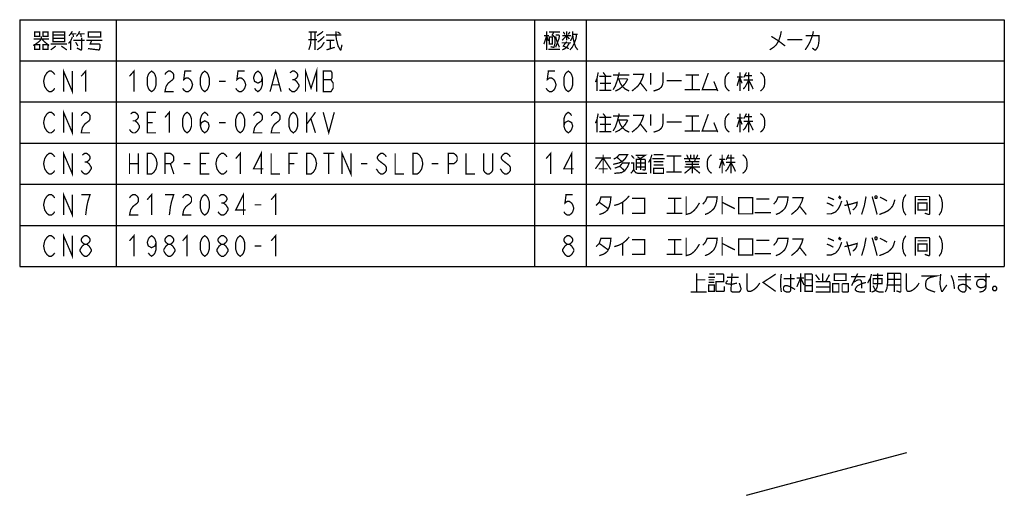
# Model space of a CAD drawing. Extents: x 0 to 816, y 0 to 569.
# Tile 2 of 22: x 224 to 530, y 33 to 181. Entities that reach past the tile are written whole.
import ezdxf

# ---------------------------------------------------------------- set-up
doc = ezdxf.new("R2010")
doc.units = 0
doc.header["$LTSCALE"] = 46.2
doc.layers.get('0').update_dxf_attribs({"linetype": 'CONTINUOUS'})
doc.layers.add('ALL_NOTE', color=7, linetype='CONTINUOUS')

msp = doc.modelspace()

# ---------------------------------------------------------------- linework, layer by layer
at = {"color": 2, "linetype": 'CONTINUOUS'}
for p, q in [((224.269, 181.283), (530.269, 181.283)), ((224.269, 181.283), (224.269, 104.483)), ((254.269, 181.283), (254.269, 104.483)), ((384.269, 181.283), (384.269, 104.483)), ((400.269, 181.283), (400.269, 104.483)), ((530.269, 181.283), (530.269, 104.483)), ((224.269, 168.483), (530.269, 168.483)), ((224.269, 155.683), (530.269, 155.683)), ((224.269, 142.883), (530.269, 142.883)), ((224.269, 130.083), (530.269, 130.083)), ((224.269, 117.283), (530.269, 117.283)), ((224.269, 104.483), (530.269, 104.483))]:
    msp.add_line(p, q, dxfattribs=at)
at = {"color": 7, "linetype": 'CONTINUOUS'}
msp.add_line((450.133, 33.32), (499.988, 46.631), dxfattribs=at)
at = {"layer": 'ALL_NOTE', "color": 2, "linetype": 'CONTINUOUS', "const_width": 0.4}
for points in [[(228.949, 177.483), (228.949, 176.083), (230.497, 176.083), (230.497, 177.483), (228.949, 177.483)], [(231.529, 177.483), (231.529, 176.083), (233.077, 176.083), (233.077, 177.483), (231.529, 177.483)], [(234.625, 177.483), (234.625, 174.683), (234.625, 174.483), (238.237, 174.483), (238.237, 177.483), (234.625, 177.483)], [(240.645, 177.683), (240.129, 176.883), (239.613, 176.283)], [(241.849, 176.083), (242.537, 176.883), (242.881, 177.683)], [(245.633, 177.283), (245.633, 175.883), (249.417, 175.883), (249.417, 177.483), (245.633, 177.483), (245.633, 177.283)], [(314.109, 177.483), (316.689, 177.483)], [(314.797, 177.483), (314.797, 175.083), (314.625, 173.483), (314.109, 171.883)], [(316.001, 177.483), (316.001, 171.883)], [(316.689, 176.283), (317.893, 177.083), (318.581, 177.683)], [(322.537, 177.683), (322.537, 176.483), (322.709, 175.083), (323.225, 173.083), (323.913, 171.883), (324.085, 171.883)], [(323.053, 177.483), (323.913, 176.883)], [(388.053, 177.683), (388.053, 171.883)], [(388.741, 177.483), (392.181, 177.483)], [(390.289, 177.483), (389.773, 176.483), (390.117, 176.283), (390.461, 175.883), (390.633, 175.283), (390.633, 173.883), (390.289, 172.683), (390.117, 172.683), (389.257, 172.883)], [(393.213, 177.483), (393.729, 176.683)], [(394.245, 177.683), (394.245, 174.883)], [(394.761, 176.683), (395.277, 177.483)], [(395.449, 174.683), (395.965, 175.683), (396.137, 176.683), (396.137, 177.683)], [(460.969, 177.683), (460.625, 176.083), (460.109, 174.683), (459.421, 173.483), (458.561, 172.683), (457.357, 171.883)], [(470.945, 177.683), (470.773, 176.883), (470.601, 176.283), (470.257, 175.283), (469.741, 174.083), (469.397, 173.483), (469.053, 172.883), (468.365, 171.883)], [(231.013, 176.083), (231.013, 175.283), (230.325, 174.483), (228.949, 173.483), (228.433, 173.283)], [(228.605, 175.283), (233.421, 175.283)], [(231.185, 175.283), (231.873, 174.483), (233.077, 173.483), (233.421, 173.283)], [(234.625, 176.483), (238.237, 176.483)], [(238.237, 175.483), (234.625, 175.483)], [(240.645, 175.883), (240.129, 174.683), (239.441, 173.883)], [(240.129, 176.883), (241.849, 176.883)], [(240.129, 174.683), (240.129, 171.883)], [(240.817, 176.883), (240.989, 175.883)], [(240.989, 174.883), (244.429, 174.883)], [(241.677, 174.283), (242.365, 173.083)], [(243.569, 175.683), (243.569, 172.083), (243.397, 171.883), (243.225, 171.883), (242.021, 172.483)], [(242.537, 176.883), (244.429, 176.883)], [(243.225, 176.883), (243.397, 175.883)], [(244.945, 174.883), (249.933, 174.883)], [(246.665, 174.883), (246.149, 173.683), (249.073, 173.683), (249.245, 173.483), (249.245, 172.683), (249.073, 172.083), (248.901, 171.883), (248.729, 171.883), (245.461, 172.283)], [(316.689, 175.083), (313.937, 175.083)], [(318.925, 174.283), (318.065, 172.883), (316.689, 171.883)], [(318.925, 176.083), (317.893, 175.083), (316.861, 174.283)], [(319.441, 176.483), (324.085, 176.483), (324.257, 176.483)], [(319.613, 174.883), (322.021, 174.883)], [(320.817, 174.883), (320.817, 172.283)], [(387.193, 173.683), (388.053, 176.283), (388.569, 174.683)], [(387.193, 176.283), (388.741, 176.283)], [(388.913, 175.883), (388.913, 173.683), (389.773, 173.683), (389.773, 175.883), (388.913, 175.883)], [(390.805, 176.483), (391.837, 176.483), (392.009, 176.283), (391.837, 175.283), (390.805, 172.683)], [(390.805, 176.083), (391.321, 174.283), (392.009, 172.683)], [(392.869, 174.883), (394.245, 176.283), (395.105, 175.283)], [(392.869, 176.283), (395.621, 176.283)], [(394.245, 174.483), (393.213, 173.083), (394.933, 172.283)], [(397.341, 176.683), (397.169, 175.483), (396.825, 174.483), (396.481, 173.683), (395.965, 172.683), (395.277, 171.883)], [(396.137, 176.683), (397.685, 176.683)], [(396.137, 176.483), (396.309, 175.283), (396.653, 173.883), (396.997, 172.883), (397.685, 171.883)], [(457.873, 176.083), (460.109, 174.683), (462.173, 173.083)], [(462.861, 175.083), (467.505, 175.083)], [(468.537, 176.283), (472.665, 176.283), (472.665, 174.683), (472.493, 173.483), (472.321, 172.883), (471.977, 172.283), (471.633, 171.883), (471.289, 171.883), (470.601, 172.483)], [(228.949, 173.483), (228.949, 172.083), (230.497, 172.083), (230.497, 173.483), (228.949, 173.483)], [(231.529, 173.483), (231.529, 172.083), (233.077, 172.083), (233.077, 173.483), (231.529, 173.483)], [(233.937, 173.683), (238.925, 173.683)], [(235.485, 173.083), (233.937, 171.883)], [(237.205, 173.083), (238.925, 171.883)], [(319.613, 171.883), (322.193, 172.683)], [(323.913, 171.883), (324.085, 171.883), (324.429, 173.483)], [(388.569, 172.083), (392.181, 172.083)], [(392.697, 174.083), (395.621, 174.083)], [(392.869, 171.883), (393.729, 172.283), (394.417, 172.883), (395.105, 174.083)], [(235.141, 159.95), (234.797, 159.416), (234.109, 158.883), (233.421, 158.883), (232.733, 159.416), (232.389, 159.95), (232.045, 160.483), (231.701, 162.083), (232.045, 163.683), (232.389, 164.216), (232.733, 164.75), (233.421, 165.283), (234.109, 165.283), (234.797, 164.75), (235.141, 164.216)], [(237.893, 158.883), (237.893, 165.283), (240.645, 158.883), (240.645, 165.283)], [(243.397, 163.683), (244.773, 165.283), (244.773, 158.883)], [(258.397, 163.683), (259.773, 165.283), (259.773, 158.883)], [(265.277, 158.883), (264.589, 159.416), (264.245, 159.95), (263.901, 161.016), (263.901, 163.15), (264.245, 164.216), (264.589, 164.75), (265.277, 165.283), (265.965, 164.75), (266.309, 164.216), (266.653, 163.15), (266.653, 161.016), (266.309, 159.95), (265.965, 159.416), (265.277, 158.883)], [(269.405, 164.216), (269.749, 164.75), (270.437, 165.283), (271.125, 165.283), (271.813, 164.75), (272.157, 164.216), (272.157, 163.15), (271.813, 162.616), (271.125, 162.083), (270.437, 161.55), (269.749, 160.483), (269.405, 158.883), (272.157, 158.883)], [(277.661, 165.283), (275.597, 165.283), (275.253, 162.616), (275.941, 163.15), (276.629, 163.15), (277.317, 162.616), (277.661, 162.083), (278.005, 161.016), (277.661, 159.95), (277.317, 159.416), (276.629, 158.883), (275.941, 158.883), (275.253, 159.416), (274.909, 159.95)], [(281.789, 158.883), (281.101, 159.416), (280.757, 159.95), (280.413, 161.016), (280.413, 163.15), (280.757, 164.216), (281.101, 164.75), (281.789, 165.283), (282.477, 164.75), (282.821, 164.216), (283.165, 163.15), (283.165, 161.016), (282.821, 159.95), (282.477, 159.416), (281.789, 158.883)], [(294.173, 165.283), (292.109, 165.283), (291.765, 162.616), (292.453, 163.15), (293.141, 163.15), (293.829, 162.616), (294.173, 162.083), (294.517, 161.016), (294.173, 159.95), (293.829, 159.416), (293.141, 158.883), (292.453, 158.883), (291.765, 159.416), (291.421, 159.95)], [(299.677, 163.15), (299.333, 162.083), (298.301, 161.55), (297.269, 162.083), (296.925, 163.15), (297.269, 164.216), (297.613, 164.75), (298.301, 165.283), (298.989, 164.75), (299.333, 164.216), (299.677, 163.15), (299.677, 161.016), (299.333, 159.95), (298.989, 159.416), (298.301, 158.883), (297.613, 159.416), (297.269, 159.95)], [(302.085, 158.883), (303.805, 165.283), (305.525, 158.883)], [(308.277, 164.75), (308.965, 165.283), (309.653, 165.283), (310.341, 164.75), (310.685, 164.216), (310.685, 163.683), (310.341, 163.15), (309.653, 162.616), (310.341, 162.083), (310.685, 161.55), (311.029, 161.016), (311.029, 160.483), (310.685, 159.95), (310.341, 159.416), (309.653, 158.883), (308.965, 158.883), (308.277, 159.416), (307.933, 159.95)], [(313.093, 158.883), (313.093, 165.283), (314.813, 159.95), (316.533, 165.283), (316.533, 158.883)], [(318.597, 165.283), (318.597, 158.883), (321.005, 158.883), (321.349, 159.416), (321.693, 159.95), (321.693, 161.55), (321.349, 162.083), (321.005, 162.616), (321.349, 163.15), (321.349, 164.75), (321.005, 165.283), (318.597, 165.283)], [(390.637, 165.283), (388.573, 165.283), (388.229, 162.616), (388.917, 163.15), (389.605, 163.15), (390.293, 162.616), (390.637, 162.083), (390.981, 161.016), (390.637, 159.95), (390.293, 159.416), (389.605, 158.883), (388.917, 158.883), (388.229, 159.416), (387.885, 159.95)], [(394.765, 158.883), (394.077, 159.416), (393.733, 159.95), (393.389, 161.016), (393.389, 163.15), (393.733, 164.216), (394.077, 164.75), (394.765, 165.283), (395.453, 164.75), (395.797, 164.216), (396.141, 163.15), (396.141, 161.016), (395.797, 159.95), (395.453, 159.416), (394.765, 158.883)], [(286.261, 162.083), (288.325, 162.083)], [(308.965, 162.616), (309.653, 162.616)], [(318.597, 162.616), (321.005, 162.616)], [(404.053, 164.883), (403.709, 163.083), (403.193, 161.883)], [(403.709, 163.083), (403.709, 159.083)], [(404.397, 163.683), (408.181, 163.683)], [(405.601, 164.883), (406.461, 163.683)], [(406.289, 163.683), (406.289, 159.283)], [(410.589, 164.883), (410.417, 164.083), (410.073, 162.683), (409.385, 160.683), (408.697, 159.483)], [(408.697, 164.083), (413.685, 164.083)], [(410.073, 162.883), (412.997, 162.883), (413.169, 162.683), (412.481, 161.483), (411.621, 160.483), (410.589, 159.683), (409.385, 159.083)], [(410.417, 162.883), (410.933, 161.483), (411.621, 160.483), (412.481, 159.683), (413.685, 159.083)], [(414.889, 164.283), (418.157, 164.283), (417.813, 163.083), (417.125, 161.683), (416.437, 160.683), (415.749, 160.083), (414.545, 159.083)], [(420.393, 164.683), (420.393, 161.083)], [(424.177, 164.883), (424.177, 161.683), (424.005, 160.883), (423.661, 160.283), (422.973, 159.683), (422.457, 159.483), (421.253, 159.083)], [(425.381, 162.283), (430.025, 162.283)], [(431.229, 164.083), (435.357, 164.083)], [(433.293, 164.083), (433.293, 159.483)], [(438.281, 164.683), (436.389, 159.483), (441.033, 159.483)], [(440.001, 162.083), (441.205, 159.083)], [(444.817, 164.883), (444.301, 164.483), (443.957, 164.083), (443.613, 163.483), (443.441, 162.483), (443.441, 161.483), (443.613, 160.483), (443.957, 159.883), (444.301, 159.483), (444.817, 159.083)], [(447.225, 163.483), (448.945, 163.483)], [(448.085, 163.483), (447.225, 160.683)], [(448.085, 164.883), (448.085, 159.083)], [(448.085, 163.283), (448.773, 161.483)], [(450.837, 162.483), (449.805, 160.483), (449.117, 159.683)], [(450.149, 164.883), (449.289, 163.283)], [(449.289, 162.483), (452.213, 162.483)], [(449.633, 163.883), (451.869, 163.883)], [(450.837, 164.883), (450.837, 159.083)], [(450.837, 162.483), (451.869, 160.483), (452.213, 159.683)], [(454.449, 164.883), (454.965, 164.483), (455.309, 164.083), (455.653, 163.483), (455.825, 162.483), (455.825, 161.483), (455.653, 160.483), (455.309, 159.883), (454.965, 159.483), (454.449, 159.083)], [(302.773, 161.016), (304.837, 161.016)], [(404.397, 159.283), (408.181, 159.283)], [(404.569, 161.483), (408.009, 161.483)], [(417.125, 161.683), (419.189, 159.083)], [(430.885, 159.483), (435.701, 159.483)], [(237.893, 146.083), (237.893, 152.483), (240.645, 146.083), (240.645, 152.483)], [(269.405, 150.883), (270.781, 152.483), (270.781, 146.083)], [(235.141, 147.15), (234.797, 146.616), (234.109, 146.083), (233.421, 146.083), (232.733, 146.616), (232.389, 147.15), (232.045, 147.683), (231.701, 149.283), (232.045, 150.883), (232.389, 151.416), (232.733, 151.95), (233.421, 152.483), (234.109, 152.483), (234.797, 151.95), (235.141, 151.416)], [(243.397, 151.416), (243.741, 151.95), (244.429, 152.483), (245.117, 152.483), (245.805, 151.95), (246.149, 151.416), (246.149, 150.35), (245.805, 149.816), (245.117, 149.283), (244.429, 148.75), (243.741, 147.683), (243.397, 146.083), (246.149, 146.083)], [(258.741, 151.95), (259.429, 152.483), (260.117, 152.483), (260.805, 151.95), (261.149, 151.416), (261.149, 150.883), (260.805, 150.35), (260.117, 149.816), (260.805, 149.283), (261.149, 148.75), (261.493, 148.216), (261.493, 147.683), (261.149, 147.15), (260.805, 146.616), (260.117, 146.083), (259.429, 146.083), (258.741, 146.616), (258.397, 147.15)], [(259.429, 149.816), (260.117, 149.816)], [(266.653, 146.083), (263.901, 146.083), (263.901, 152.483), (266.653, 152.483)], [(276.285, 146.083), (275.597, 146.616), (275.253, 147.15), (274.909, 148.216), (274.909, 150.35), (275.253, 151.416), (275.597, 151.95), (276.285, 152.483), (276.973, 151.95), (277.317, 151.416), (277.661, 150.35), (277.661, 148.216), (277.317, 147.15), (276.973, 146.616), (276.285, 146.083)], [(280.413, 148.216), (280.757, 149.283), (281.789, 149.816), (282.821, 149.283), (283.165, 148.216), (282.821, 147.15), (282.477, 146.616), (281.789, 146.083), (281.101, 146.616), (280.757, 147.15), (280.413, 148.216), (280.413, 150.35), (280.757, 151.416), (281.101, 151.95), (281.789, 152.483), (282.477, 151.95), (282.821, 151.416)], [(292.797, 146.083), (292.109, 146.616), (291.765, 147.15), (291.421, 148.216), (291.421, 150.35), (291.765, 151.416), (292.109, 151.95), (292.797, 152.483), (293.485, 151.95), (293.829, 151.416), (294.173, 150.35), (294.173, 148.216), (293.829, 147.15), (293.485, 146.616), (292.797, 146.083)], [(296.925, 151.416), (297.269, 151.95), (297.957, 152.483), (298.645, 152.483), (299.333, 151.95), (299.677, 151.416), (299.677, 150.35), (299.333, 149.816), (298.645, 149.283), (297.957, 148.75), (297.269, 147.683), (296.925, 146.083), (299.677, 146.083)], [(302.429, 151.416), (302.773, 151.95), (303.461, 152.483), (304.149, 152.483), (304.837, 151.95), (305.181, 151.416), (305.181, 150.35), (304.837, 149.816), (304.149, 149.283), (303.461, 148.75), (302.773, 147.683), (302.429, 146.083), (305.181, 146.083)], [(309.309, 146.083), (308.621, 146.616), (308.277, 147.15), (307.933, 148.216), (307.933, 150.35), (308.277, 151.416), (308.621, 151.95), (309.309, 152.483), (309.997, 151.95), (310.341, 151.416), (310.685, 150.35), (310.685, 148.216), (310.341, 147.15), (309.997, 146.616), (309.309, 146.083)], [(313.437, 152.483), (313.437, 146.083)], [(313.437, 148.75), (316.189, 152.483)], [(314.813, 150.35), (316.189, 146.083)], [(318.597, 152.483), (320.317, 146.083), (322.037, 152.483)], [(393.389, 148.216), (393.733, 149.283), (394.765, 149.816), (395.797, 149.283), (396.141, 148.216), (395.797, 147.15), (395.453, 146.616), (394.765, 146.083), (394.077, 146.616), (393.733, 147.15), (393.389, 148.216), (393.389, 150.35), (393.733, 151.416), (394.077, 151.95), (394.765, 152.483), (395.453, 151.95), (395.797, 151.416)], [(404.053, 152.083), (403.709, 150.283), (403.193, 149.083)], [(403.709, 150.283), (403.709, 146.283)], [(404.397, 150.883), (408.181, 150.883)], [(405.601, 152.083), (406.461, 150.883)], [(406.289, 150.883), (406.289, 146.483)], [(410.589, 152.083), (410.417, 151.283), (410.073, 149.883), (409.385, 147.883), (408.697, 146.683)], [(408.697, 151.283), (413.685, 151.283)], [(410.073, 150.083), (412.997, 150.083), (413.169, 149.883), (412.481, 148.683), (411.621, 147.683), (410.589, 146.883), (409.385, 146.283)], [(410.417, 150.083), (410.933, 148.683), (411.621, 147.683), (412.481, 146.883), (413.685, 146.283)], [(414.889, 151.483), (418.157, 151.483), (417.813, 150.283), (417.125, 148.883), (416.437, 147.883), (415.749, 147.283), (414.545, 146.283)], [(420.393, 151.883), (420.393, 148.283)], [(424.177, 152.083), (424.177, 148.883), (424.005, 148.083), (423.661, 147.483), (422.973, 146.883), (422.457, 146.683), (421.253, 146.283)], [(431.229, 151.283), (435.357, 151.283)], [(433.293, 151.283), (433.293, 146.683)], [(438.281, 151.883), (436.389, 146.683), (441.033, 146.683)], [(444.817, 152.083), (444.301, 151.683), (443.957, 151.283), (443.613, 150.683), (443.441, 149.683), (443.441, 148.683), (443.613, 147.683), (443.957, 147.083), (444.301, 146.683), (444.817, 146.283)], [(447.225, 150.683), (448.945, 150.683)], [(448.085, 150.683), (447.225, 147.883)], [(448.085, 152.083), (448.085, 146.283)], [(448.085, 150.483), (448.773, 148.683)], [(450.149, 152.083), (449.289, 150.483)], [(449.633, 151.083), (451.869, 151.083)], [(450.837, 152.083), (450.837, 146.283)], [(454.449, 152.083), (454.965, 151.683), (455.309, 151.283), (455.653, 150.683), (455.825, 149.683), (455.825, 148.683), (455.653, 147.683), (455.309, 147.083), (454.965, 146.683), (454.449, 146.283)], [(263.901, 149.283), (265.621, 149.283)], [(286.261, 149.283), (288.325, 149.283)], [(404.569, 148.683), (408.009, 148.683)], [(417.125, 148.883), (419.189, 146.283)], [(425.381, 149.483), (430.025, 149.483)], [(430.885, 146.683), (435.701, 146.683)], [(440.001, 149.283), (441.205, 146.283)], [(450.837, 149.683), (449.805, 147.683), (449.117, 146.883)], [(449.289, 149.683), (452.213, 149.683)], [(450.837, 149.683), (451.869, 147.683), (452.213, 146.883)], [(404.397, 146.483), (408.181, 146.483)], [(235.141, 134.35), (234.797, 133.816), (234.109, 133.283), (233.421, 133.283), (232.733, 133.816), (232.389, 134.35), (232.045, 134.883), (231.701, 136.483), (232.045, 138.083), (232.389, 138.616), (232.733, 139.15), (233.421, 139.683), (234.109, 139.683), (234.797, 139.15), (235.141, 138.616)], [(237.893, 133.283), (237.893, 139.683), (240.645, 133.283), (240.645, 139.683)], [(243.741, 139.15), (244.429, 139.683), (245.117, 139.683), (245.805, 139.15), (246.149, 138.616), (246.149, 138.083), (245.805, 137.55), (245.117, 137.016), (245.805, 136.483), (246.149, 135.95), (246.493, 135.416), (246.493, 134.883), (246.149, 134.35), (245.805, 133.816), (245.117, 133.283), (244.429, 133.283), (243.741, 133.816), (243.397, 134.35)], [(258.397, 139.683), (258.397, 133.283)], [(261.149, 139.683), (261.149, 133.283)], [(263.901, 139.683), (265.277, 139.683), (265.965, 139.15), (266.309, 138.616), (266.653, 138.083), (266.997, 136.483), (266.653, 134.883), (266.309, 134.35), (265.965, 133.816), (265.277, 133.283), (263.901, 133.283), (263.901, 139.683)], [(269.405, 133.283), (269.405, 139.683), (271.125, 139.683), (271.813, 139.15), (272.157, 138.616), (272.157, 137.55), (271.813, 137.016), (271.125, 136.483), (269.405, 136.483)], [(283.165, 133.283), (280.413, 133.283), (280.413, 139.683), (283.165, 139.683)], [(288.669, 134.35), (288.325, 133.816), (287.637, 133.283), (286.949, 133.283), (286.261, 133.816), (285.917, 134.35), (285.573, 134.883), (285.229, 136.483), (285.573, 138.083), (285.917, 138.616), (286.261, 139.15), (286.949, 139.683), (287.637, 139.683), (288.325, 139.15), (288.669, 138.616)], [(291.421, 138.083), (292.797, 139.683), (292.797, 133.283)], [(299.333, 133.283), (299.333, 139.683), (296.925, 134.883), (300.021, 134.883)], [(302.429, 139.683), (302.429, 133.283), (305.181, 133.283)], [(307.933, 133.283), (307.933, 139.683), (310.685, 139.683)], [(313.437, 139.683), (314.813, 139.683), (315.501, 139.15), (315.845, 138.616), (316.189, 138.083), (316.533, 136.483), (316.189, 134.883), (315.845, 134.35), (315.501, 133.816), (314.813, 133.283), (313.437, 133.283), (313.437, 139.683)], [(318.597, 139.683), (322.037, 139.683)], [(320.317, 139.683), (320.317, 133.283)], [(324.445, 133.283), (324.445, 139.683), (327.197, 133.283), (327.197, 139.683)], [(338.205, 138.616), (337.861, 139.15), (337.173, 139.683), (336.485, 139.683), (335.797, 139.15), (335.453, 138.616), (335.453, 138.083), (335.797, 137.55), (336.485, 137.016), (337.173, 136.483), (337.861, 135.95), (338.205, 135.416), (338.205, 134.35), (337.861, 133.816), (337.173, 133.283), (336.485, 133.283), (335.797, 133.816), (335.453, 134.35), (335.109, 134.883)], [(340.957, 139.683), (340.957, 133.283), (343.709, 133.283)], [(346.461, 139.683), (347.837, 139.683), (348.525, 139.15), (348.869, 138.616), (349.213, 138.083), (349.557, 136.483), (349.213, 134.883), (348.869, 134.35), (348.525, 133.816), (347.837, 133.283), (346.461, 133.283), (346.461, 139.683)], [(357.469, 133.283), (357.469, 139.683), (359.189, 139.683), (359.877, 139.15), (360.221, 138.616), (360.221, 137.55), (359.877, 137.016), (359.189, 136.483), (357.469, 136.483)], [(362.973, 139.683), (362.973, 133.283), (365.725, 133.283)], [(371.229, 139.683), (371.229, 134.35), (370.885, 133.816), (370.197, 133.283), (369.509, 133.283), (368.821, 133.816), (368.477, 134.35), (368.477, 139.683)], [(376.733, 138.616), (376.389, 139.15), (375.701, 139.683), (375.013, 139.683), (374.325, 139.15), (373.981, 138.616), (373.981, 138.083), (374.325, 137.55), (375.013, 137.016), (375.701, 136.483), (376.389, 135.95), (376.733, 135.416), (376.733, 134.35), (376.389, 133.816), (375.701, 133.283), (375.013, 133.283), (374.325, 133.816), (373.981, 134.35), (373.637, 134.883)], [(387.885, 138.083), (389.261, 139.683), (389.261, 133.283)], [(395.797, 133.283), (395.797, 139.683), (393.389, 134.883), (396.485, 134.883)], [(403.193, 134.883), (405.601, 138.283), (408.009, 134.683)], [(403.193, 138.283), (408.009, 138.283)], [(405.601, 139.283), (405.601, 133.483)], [(408.869, 137.883), (409.901, 138.483), (410.589, 139.283), (413.169, 139.283), (412.481, 138.083), (411.449, 137.083), (410.417, 136.683), (408.697, 136.283)], [(409.901, 138.483), (411.449, 137.083)], [(414.373, 139.083), (415.233, 138.083)], [(415.749, 139.083), (418.673, 139.083), (417.125, 138.083)], [(415.921, 134.483), (415.921, 137.883), (418.501, 137.883), (418.673, 137.683), (418.673, 134.683), (418.501, 134.483), (418.329, 134.483), (417.813, 134.683)], [(416.265, 138.683), (417.297, 137.883)], [(417.297, 137.883), (417.297, 134.483)], [(420.737, 139.283), (420.393, 138.083), (419.705, 136.883)], [(420.393, 138.083), (420.393, 133.483)], [(420.909, 138.083), (424.693, 138.083)], [(421.253, 139.283), (424.349, 139.283)], [(425.381, 138.883), (429.853, 138.883)], [(427.617, 138.883), (427.617, 133.883)], [(430.713, 138.083), (435.701, 138.083)], [(431.573, 139.283), (432.089, 138.083)], [(432.261, 138.083), (432.605, 137.083)], [(432.777, 139.283), (432.777, 138.083)], [(433.809, 139.283), (433.809, 138.083)], [(434.325, 138.083), (433.981, 137.083)], [(435.013, 139.283), (434.497, 138.083)], [(439.313, 139.283), (438.797, 138.883), (438.453, 138.483), (438.109, 137.883), (437.937, 136.883), (437.937, 135.883), (438.109, 134.883), (438.453, 134.283), (438.797, 133.883), (439.313, 133.483)], [(441.721, 137.883), (443.441, 137.883)], [(442.581, 137.883), (441.721, 135.083)], [(442.581, 139.283), (442.581, 133.483)], [(442.581, 137.683), (443.269, 135.883)], [(444.645, 139.283), (443.785, 137.683)], [(444.129, 138.283), (446.365, 138.283)], [(445.333, 139.283), (445.333, 133.483)], [(448.945, 139.283), (449.461, 138.883), (449.805, 138.483), (450.149, 137.883), (450.321, 136.883), (450.321, 135.883), (450.149, 134.883), (449.805, 134.283), (449.461, 133.883), (448.945, 133.483)], [(244.429, 137.016), (245.117, 137.016)], [(258.397, 136.483), (261.149, 136.483)], [(271.125, 136.483), (272.157, 133.283)], [(275.253, 136.483), (277.317, 136.483)], [(280.413, 136.483), (282.133, 136.483)], [(307.933, 136.483), (309.653, 136.483)], [(330.293, 136.483), (332.357, 136.483)], [(352.309, 136.483), (354.373, 136.483)], [(404.225, 134.883), (406.805, 134.883), (406.977, 134.883)], [(409.213, 135.083), (410.761, 135.683), (411.621, 136.683), (413.685, 136.683), (413.169, 135.483), (412.309, 134.283), (411.277, 133.683), (409.041, 133.483)], [(410.761, 135.683), (412.309, 134.283)], [(414.201, 136.683), (415.061, 136.683), (415.061, 134.683), (414.717, 134.083), (414.201, 133.483)], [(415.061, 134.683), (415.405, 134.083), (415.749, 133.683), (416.437, 133.483), (419.189, 133.483)], [(415.921, 136.683), (418.673, 136.683)], [(415.921, 135.483), (418.673, 135.483)], [(421.253, 137.083), (424.177, 137.083), (424.349, 137.083)], [(421.253, 136.083), (424.349, 136.083)], [(421.253, 135.083), (421.253, 133.483), (424.349, 133.483), (424.349, 135.083), (421.253, 135.083)], [(430.885, 133.483), (433.293, 135.483), (435.701, 133.483)], [(430.885, 135.483), (435.701, 135.483)], [(431.057, 137.083), (435.185, 137.083), (435.357, 137.083)], [(431.229, 136.283), (435.357, 136.283)], [(433.293, 137.083), (433.293, 133.483)], [(435.357, 137.083), (435.529, 137.083)], [(445.333, 136.883), (444.301, 134.883), (443.613, 134.083)], [(443.785, 136.883), (446.709, 136.883)], [(445.333, 136.883), (446.365, 134.883), (446.709, 134.083)], [(425.209, 133.883), (430.025, 133.883)], [(235.141, 121.55), (234.797, 121.016), (234.109, 120.483), (233.421, 120.483), (232.733, 121.016), (232.389, 121.55), (232.045, 122.083), (231.701, 123.683), (232.045, 125.283), (232.389, 125.816), (232.733, 126.35), (233.421, 126.883), (234.109, 126.883), (234.797, 126.35), (235.141, 125.816)], [(237.893, 120.483), (237.893, 126.883), (240.645, 120.483), (240.645, 126.883)], [(244.773, 120.483), (245.117, 123.15), (245.461, 124.75), (245.805, 125.816), (246.149, 126.883), (243.397, 126.883)], [(258.397, 125.816), (258.741, 126.35), (259.429, 126.883), (260.117, 126.883), (260.805, 126.35), (261.149, 125.816), (261.149, 124.75), (260.805, 124.216), (260.117, 123.683), (259.429, 123.15), (258.741, 122.083), (258.397, 120.483), (261.149, 120.483)], [(263.901, 125.283), (265.277, 126.883), (265.277, 120.483)], [(270.781, 120.483), (271.125, 123.15), (271.469, 124.75), (271.813, 125.816), (272.157, 126.883), (269.405, 126.883)], [(274.909, 125.816), (275.253, 126.35), (275.941, 126.883), (276.629, 126.883), (277.317, 126.35), (277.661, 125.816), (277.661, 124.75), (277.317, 124.216), (276.629, 123.683), (275.941, 123.15), (275.253, 122.083), (274.909, 120.483), (277.661, 120.483)], [(281.789, 120.483), (281.101, 121.016), (280.757, 121.55), (280.413, 122.616), (280.413, 124.75), (280.757, 125.816), (281.101, 126.35), (281.789, 126.883), (282.477, 126.35), (282.821, 125.816), (283.165, 124.75), (283.165, 122.616), (282.821, 121.55), (282.477, 121.016), (281.789, 120.483)], [(286.261, 126.35), (286.949, 126.883), (287.637, 126.883), (288.325, 126.35), (288.669, 125.816), (288.669, 125.283), (288.325, 124.75), (287.637, 124.216), (288.325, 123.683), (288.669, 123.15), (289.013, 122.616), (289.013, 122.083), (288.669, 121.55), (288.325, 121.016), (287.637, 120.483), (286.949, 120.483), (286.261, 121.016), (285.917, 121.55)], [(293.829, 120.483), (293.829, 126.883), (291.421, 122.083), (294.517, 122.083)], [(302.429, 125.283), (303.805, 126.883), (303.805, 120.483)], [(396.141, 126.883), (394.077, 126.883), (393.733, 124.216), (394.421, 124.75), (395.109, 124.75), (395.797, 124.216), (396.141, 123.683), (396.485, 122.616), (396.141, 121.55), (395.797, 121.016), (395.109, 120.483), (394.421, 120.483), (393.733, 121.016), (393.389, 121.55)], [(403.365, 123.483), (404.397, 124.483), (404.913, 126.083), (408.009, 126.083), (407.837, 124.483), (407.493, 123.083), (406.977, 122.083), (406.289, 121.483), (405.601, 121.083), (404.397, 120.683)], [(409.041, 123.483), (410.417, 123.883), (411.621, 124.483), (412.825, 125.483), (413.685, 126.483)], [(414.545, 125.683), (418.501, 125.683), (418.501, 121.083), (414.545, 121.083)], [(425.725, 125.683), (429.853, 125.683)], [(427.789, 125.683), (427.789, 121.083)], [(431.401, 126.283), (431.401, 120.683), (432.777, 121.083), (433.809, 121.883), (434.669, 122.883), (435.529, 124.283)], [(436.561, 123.883), (437.421, 124.883), (437.937, 126.083), (441.033, 126.083), (440.861, 124.683), (440.517, 123.483), (440.001, 122.483), (439.141, 121.683), (438.281, 121.083), (437.249, 120.683)], [(442.581, 126.483), (442.581, 120.683)], [(447.741, 125.883), (447.741, 120.883), (452.041, 120.883), (452.041, 125.883), (447.741, 125.883)], [(453.245, 125.483), (457.201, 125.483)], [(458.577, 123.883), (459.437, 124.883), (459.953, 126.083), (463.049, 126.083), (462.877, 124.683), (462.533, 123.483), (462.017, 122.483), (461.157, 121.683), (460.297, 121.083), (459.265, 120.683)], [(464.425, 125.883), (467.693, 125.883), (467.349, 124.683), (466.661, 123.283), (465.973, 122.283), (465.285, 121.683), (464.081, 120.683)], [(475.433, 126.083), (476.465, 125.683), (477.325, 125.283)], [(478.701, 126.083), (479.389, 125.483)], [(478.873, 126.483), (479.561, 125.883)], [(487.301, 126.283), (486.785, 123.483), (485.925, 120.683)], [(489.193, 126.283), (489.881, 123.883), (490.741, 120.683)], [(490.225, 126.483), (490.053, 126.283), (490.053, 125.883), (490.225, 125.683), (490.569, 125.683), (490.741, 125.883), (490.741, 126.283), (490.569, 126.483), (490.225, 126.483)], [(491.429, 120.683), (492.977, 121.283), (494.181, 121.883), (494.869, 122.483), (495.557, 123.283), (495.901, 124.083), (496.245, 125.283)], [(491.601, 126.083), (492.805, 125.483), (493.837, 124.883)], [(499.685, 126.883), (498.997, 125.816), (498.653, 124.216), (498.653, 123.15), (498.997, 121.55), (499.685, 120.483)], [(502.609, 120.683), (502.609, 126.283), (506.909, 126.283), (507.081, 126.083), (507.081, 120.883), (506.909, 120.683), (506.737, 120.683), (505.533, 121.083)], [(503.297, 125.283), (506.393, 125.283)], [(510.005, 126.883), (510.693, 125.816), (511.037, 124.216), (511.037, 123.15), (510.693, 121.55), (510.005, 120.483)], [(286.949, 124.216), (287.637, 124.216)], [(297.269, 123.683), (299.333, 123.683)], [(404.397, 124.483), (407.149, 122.483)], [(411.621, 124.483), (411.621, 120.683)], [(442.581, 124.483), (446.537, 122.483)], [(466.661, 123.283), (468.725, 120.683)], [(475.089, 120.883), (476.465, 120.883), (477.841, 121.483), (478.701, 122.483), (479.217, 123.483), (479.733, 124.883)], [(475.089, 124.283), (476.121, 123.883), (477.153, 123.283)], [(480.593, 123.483), (482.485, 123.883), (484.549, 124.483), (484.377, 123.483), (484.033, 122.883), (483.689, 122.483), (483.173, 122.083)], [(481.281, 125.083), (481.625, 123.883)], [(481.625, 123.883), (482.485, 120.683)], [(503.469, 124.283), (503.469, 122.083), (506.221, 122.083), (506.221, 124.283), (503.469, 124.283)], [(425.381, 121.083), (430.197, 121.083)], [(452.729, 121.283), (457.717, 121.283)], [(235.141, 108.75), (234.797, 108.216), (234.109, 107.683), (233.421, 107.683), (232.733, 108.216), (232.389, 108.75), (232.045, 109.283), (231.701, 110.883), (232.045, 112.483), (232.389, 113.016), (232.733, 113.55), (233.421, 114.083), (234.109, 114.083), (234.797, 113.55), (235.141, 113.016)], [(237.893, 107.683), (237.893, 114.083), (240.645, 107.683), (240.645, 114.083)], [(244.429, 111.416), (243.741, 111.95), (243.397, 112.483), (243.397, 113.016), (243.741, 113.55), (244.429, 114.083), (245.117, 114.083), (245.805, 113.55), (246.149, 113.016), (246.149, 112.483), (245.805, 111.95), (245.117, 111.416)], [(258.397, 112.483), (259.773, 114.083), (259.773, 107.683)], [(266.653, 111.95), (266.309, 110.883), (265.277, 110.35), (264.245, 110.883), (263.901, 111.95), (264.245, 113.016), (264.589, 113.55), (265.277, 114.083), (265.965, 113.55), (266.309, 113.016), (266.653, 111.95), (266.653, 109.816), (266.309, 108.75), (265.965, 108.216), (265.277, 107.683), (264.589, 108.216), (264.245, 108.75)], [(270.437, 111.416), (269.749, 111.95), (269.405, 112.483), (269.405, 113.016), (269.749, 113.55), (270.437, 114.083), (271.125, 114.083), (271.813, 113.55), (272.157, 113.016), (272.157, 112.483), (271.813, 111.95), (271.125, 111.416)], [(274.909, 112.483), (276.285, 114.083), (276.285, 107.683)], [(281.789, 107.683), (281.101, 108.216), (280.757, 108.75), (280.413, 109.816), (280.413, 111.95), (280.757, 113.016), (281.101, 113.55), (281.789, 114.083), (282.477, 113.55), (282.821, 113.016), (283.165, 111.95), (283.165, 109.816), (282.821, 108.75), (282.477, 108.216), (281.789, 107.683)], [(286.949, 111.416), (286.261, 111.95), (285.917, 112.483), (285.917, 113.016), (286.261, 113.55), (286.949, 114.083), (287.637, 114.083), (288.325, 113.55), (288.669, 113.016), (288.669, 112.483), (288.325, 111.95), (287.637, 111.416)], [(292.797, 107.683), (292.109, 108.216), (291.765, 108.75), (291.421, 109.816), (291.421, 111.95), (291.765, 113.016), (292.109, 113.55), (292.797, 114.083), (293.485, 113.55), (293.829, 113.016), (294.173, 111.95), (294.173, 109.816), (293.829, 108.75), (293.485, 108.216), (292.797, 107.683)], [(302.429, 112.483), (303.805, 114.083), (303.805, 107.683)], [(394.421, 111.416), (393.733, 111.95), (393.389, 112.483), (393.389, 113.016), (393.733, 113.55), (394.421, 114.083), (395.109, 114.083), (395.797, 113.55), (396.141, 113.016), (396.141, 112.483), (395.797, 111.95), (395.109, 111.416)], [(403.365, 110.683), (404.397, 111.683), (404.913, 113.283), (408.009, 113.283), (407.837, 111.683), (407.493, 110.283), (406.977, 109.283), (406.289, 108.683), (405.601, 108.283), (404.397, 107.883)], [(409.041, 110.683), (410.417, 111.083), (411.621, 111.683), (412.825, 112.683), (413.685, 113.683)], [(431.401, 113.483), (431.401, 107.883), (432.777, 108.283), (433.809, 109.083), (434.669, 110.083), (435.529, 111.483)], [(436.561, 111.083), (437.421, 112.083), (437.937, 113.283), (441.033, 113.283), (440.861, 111.883), (440.517, 110.683), (440.001, 109.683), (439.141, 108.883), (438.281, 108.283), (437.249, 107.883)], [(442.581, 113.683), (442.581, 107.883)], [(447.741, 113.083), (447.741, 108.083), (452.041, 108.083), (452.041, 113.083), (447.741, 113.083)], [(458.577, 111.083), (459.437, 112.083), (459.953, 113.283), (463.049, 113.283), (462.877, 111.883), (462.533, 110.683), (462.017, 109.683), (461.157, 108.883), (460.297, 108.283), (459.265, 107.883)], [(464.425, 113.083), (467.693, 113.083), (467.349, 111.883), (466.661, 110.483), (465.973, 109.483), (465.285, 108.883), (464.081, 107.883)], [(475.433, 113.283), (476.465, 112.883), (477.325, 112.483)], [(478.701, 113.283), (479.389, 112.683)], [(478.873, 113.683), (479.561, 113.083)], [(487.301, 113.483), (486.785, 110.683), (485.925, 107.883)], [(489.193, 113.483), (489.881, 111.083), (490.741, 107.883)], [(490.225, 113.683), (490.053, 113.483), (490.053, 113.083), (490.225, 112.883), (490.569, 112.883), (490.741, 113.083), (490.741, 113.483), (490.569, 113.683), (490.225, 113.683)], [(491.601, 113.283), (492.805, 112.683), (493.837, 112.083)], [(499.685, 114.083), (498.997, 113.016), (498.653, 111.416), (498.653, 110.35), (498.997, 108.75), (499.685, 107.683)], [(502.609, 107.883), (502.609, 113.483), (506.909, 113.483), (507.081, 113.283), (507.081, 108.083), (506.909, 107.883), (506.737, 107.883), (505.533, 108.283)], [(510.005, 114.083), (510.693, 113.016), (511.037, 111.416), (511.037, 110.35), (510.693, 108.75), (510.005, 107.683)], [(244.429, 107.683), (243.741, 108.216), (243.397, 108.75), (243.053, 109.283), (243.053, 109.816), (243.397, 110.35), (243.741, 110.883), (244.429, 111.416), (245.117, 111.416), (245.805, 110.883), (246.149, 110.35), (246.493, 109.816), (246.493, 109.283), (246.149, 108.75), (245.805, 108.216), (245.117, 107.683), (244.429, 107.683)], [(270.437, 107.683), (269.749, 108.216), (269.405, 108.75), (269.061, 109.283), (269.061, 109.816), (269.405, 110.35), (269.749, 110.883), (270.437, 111.416), (271.125, 111.416), (271.813, 110.883), (272.157, 110.35), (272.501, 109.816), (272.501, 109.283), (272.157, 108.75), (271.813, 108.216), (271.125, 107.683), (270.437, 107.683)], [(286.949, 107.683), (286.261, 108.216), (285.917, 108.75), (285.573, 109.283), (285.573, 109.816), (285.917, 110.35), (286.261, 110.883), (286.949, 111.416), (287.637, 111.416), (288.325, 110.883), (288.669, 110.35), (289.013, 109.816), (289.013, 109.283), (288.669, 108.75), (288.325, 108.216), (287.637, 107.683), (286.949, 107.683)], [(297.269, 110.883), (299.333, 110.883)], [(394.421, 107.683), (393.733, 108.216), (393.389, 108.75), (393.045, 109.283), (393.045, 109.816), (393.389, 110.35), (393.733, 110.883), (394.421, 111.416), (395.109, 111.416), (395.797, 110.883), (396.141, 110.35), (396.485, 109.816), (396.485, 109.283), (396.141, 108.75), (395.797, 108.216), (395.109, 107.683), (394.421, 107.683)], [(404.397, 111.683), (407.149, 109.683)], [(411.621, 111.683), (411.621, 107.883)], [(414.545, 112.883), (418.501, 112.883), (418.501, 108.283), (414.545, 108.283)], [(425.725, 112.883), (429.853, 112.883)], [(427.789, 112.883), (427.789, 108.283)], [(442.581, 111.683), (446.537, 109.683)], [(453.245, 112.683), (457.201, 112.683)], [(466.661, 110.483), (468.725, 107.883)], [(475.089, 108.083), (476.465, 108.083), (477.841, 108.683), (478.701, 109.683), (479.217, 110.683), (479.733, 112.083)], [(475.089, 111.483), (476.121, 111.083), (477.153, 110.483)], [(480.593, 110.683), (482.485, 111.083), (484.549, 111.683), (484.377, 110.683), (484.033, 110.083), (483.689, 109.683), (483.173, 109.283)], [(481.281, 112.283), (481.625, 111.083)], [(481.625, 111.083), (482.485, 107.883)], [(491.429, 107.883), (492.977, 108.483), (494.181, 109.083), (494.869, 109.683), (495.557, 110.483), (495.901, 111.283), (496.245, 112.483)], [(503.297, 112.483), (506.393, 112.483)], [(503.469, 111.483), (503.469, 109.283), (506.221, 109.283), (506.221, 111.483), (503.469, 111.483)], [(425.381, 108.283), (430.197, 108.283)], [(452.729, 108.483), (457.717, 108.483)], [(434.644, 96.548), (434.644, 102.348)], [(438.256, 101.148), (440.32, 101.148)], [(438.6, 102.148), (440.148, 102.148)], [(440.664, 102.148), (442.9, 102.148), (443.072, 101.948), (443.072, 99.748), (440.664, 99.748), (440.664, 96.948), (440.836, 96.748), (443.072, 96.748), (443.244, 96.948), (443.244, 98.348)], [(444.104, 101.148), (447.716, 101.148)], [(445.652, 102.348), (445.308, 97.148), (445.308, 96.948), (445.48, 96.748), (445.824, 96.548), (447.888, 96.548), (448.232, 96.948), (448.404, 97.348), (448.404, 97.748), (448.232, 98.348), (447.888, 99.348)], [(450.296, 102.348), (450.296, 97.548), (450.468, 96.948), (450.812, 96.748), (451.328, 96.748), (451.844, 96.948), (452.532, 97.348), (453.22, 97.948), (453.736, 98.548), (454.252, 99.348)], [(459.24, 102.148), (455.284, 99.548), (459.24, 96.748)], [(460.96, 102.148), (460.788, 100.548), (460.788, 98.148), (460.96, 96.548)], [(463.884, 102.148), (463.884, 97.148), (463.712, 96.748), (463.368, 96.548), (462.68, 96.548), (462.164, 96.748), (461.82, 96.948), (461.648, 97.348), (461.648, 97.948), (461.82, 98.348), (462.164, 98.548), (462.852, 98.548)], [(465.776, 98.148), (466.98, 100.948), (468.012, 98.748)], [(465.776, 100.948), (468.012, 100.948)], [(466.98, 102.348), (466.98, 96.548)], [(468.356, 102.148), (468.356, 96.748), (470.592, 96.748), (470.592, 101.948), (470.42, 102.148), (468.356, 102.148)], [(471.624, 101.948), (472.828, 100.348)], [(473.86, 99.748), (473.86, 102.348)], [(474.72, 99.748), (475.924, 101.948)], [(477.472, 102.148), (477.472, 100.148), (481.084, 100.148), (481.084, 102.148), (477.472, 102.148)], [(482.632, 101.348), (487.104, 101.348)], [(484.696, 102.348), (482.804, 98.548)], [(488.996, 102.148), (488.652, 100.948), (487.792, 99.348)], [(488.652, 100.948), (488.652, 96.548)], [(490.888, 102.348), (490.888, 98.948), (490.716, 97.948), (490.372, 97.348), (489.684, 96.748), (488.996, 96.548)], [(489.34, 101.748), (492.608, 101.748)], [(493.296, 96.548), (493.812, 97.748), (493.984, 99.348), (493.984, 102.348), (497.94, 102.348), (498.112, 102.148), (498.112, 96.748), (497.94, 96.548), (497.768, 96.548), (496.736, 96.948)], [(496.048, 102.348), (496.048, 96.548)], [(499.832, 102.348), (499.832, 97.548), (500.004, 96.948), (500.348, 96.748), (500.864, 96.748), (501.38, 96.948), (502.068, 97.348), (502.756, 97.948), (503.272, 98.548), (503.788, 99.348)], [(504.476, 101.548), (509.12, 101.548), (507.4, 101.148), (506.54, 100.748), (506.024, 100.148), (505.852, 99.348), (505.852, 98.348), (506.024, 97.748), (506.54, 97.348), (507.572, 96.948), (508.776, 96.548)], [(510.496, 102.148), (510.324, 99.948), (510.324, 98.748), (510.668, 97.148), (510.84, 96.748), (511.012, 96.748), (512.388, 98.748)], [(513.764, 101.748), (514.452, 99.948), (514.796, 97.548)], [(515.828, 101.348), (519.956, 101.348)], [(518.408, 102.348), (518.408, 97.348), (518.236, 96.948), (517.892, 96.548), (517.376, 96.548), (516.86, 96.748), (516.516, 96.948), (516.172, 97.348), (516, 97.748), (516, 98.148), (516.172, 98.548), (516.516, 98.748), (517.204, 98.948), (517.72, 98.948), (518.408, 98.748), (519.956, 97.348)], [(520.988, 101.348), (525.804, 101.348)], [(524.6, 102.348), (524.6, 98.148), (524.428, 97.548), (524.084, 97.148), (523.568, 96.748), (522.536, 96.548)], [(434.644, 100.348), (437.396, 100.348)], [(438.428, 100.348), (440.148, 100.348)], [(438.428, 99.548), (440.148, 99.548)], [(438.428, 96.748), (440.148, 96.748), (440.148, 98.748), (438.428, 98.748), (438.428, 96.748)], [(444.276, 100.148), (443.76, 99.548)], [(443.76, 99.548), (443.76, 99.348), (443.932, 99.148), (445.48, 98.948), (447.2, 99.348)], [(461.648, 100.748), (465.088, 100.748)], [(462.852, 98.548), (463.884, 98.148), (465.26, 97.348)], [(468.356, 100.348), (470.592, 100.348)], [(468.356, 98.548), (470.592, 98.548)], [(471.624, 99.748), (476.096, 99.748)], [(476.096, 99.748), (476.096, 96.548), (471.624, 96.548)], [(471.796, 98.148), (476.096, 98.148)], [(476.956, 99.148), (476.956, 96.548), (478.848, 96.548), (478.848, 99.148), (476.956, 99.148)], [(479.88, 99.148), (479.88, 96.548)], [(481.772, 96.548), (481.772, 99.148), (479.88, 99.148)], [(483.32, 99.548), (484.352, 100.148), (484.868, 100.348), (485.384, 100.348), (485.728, 100.148), (485.9, 99.548), (485.9, 97.748)], [(487.276, 99.548), (485.9, 99.148), (484.696, 98.548), (484.18, 97.948), (484.008, 97.548), (484.008, 97.148), (484.524, 96.748), (485.556, 96.548), (486.932, 96.548)], [(489.512, 100.748), (492.264, 100.748), (492.264, 99.148), (489.512, 99.148), (489.512, 100.748)], [(489.512, 98.548), (489.856, 97.748), (490.372, 96.948), (491.404, 96.548), (492.78, 96.548)], [(493.984, 100.548), (498.112, 100.548)], [(493.984, 98.748), (498.112, 98.748)], [(515.828, 100.348), (519.956, 100.348)], [(524.6, 98.948), (524.428, 98.548), (524.084, 98.148), (523.396, 97.948), (522.708, 97.948), (522.192, 98.148), (521.848, 98.548), (521.676, 98.948), (521.676, 99.348), (521.848, 99.948), (522.192, 100.348), (522.708, 100.548), (523.568, 100.548), (524.084, 100.348), (524.428, 99.948), (524.6, 99.548)], [(527.524, 98.348), (527.008, 98.348), (526.664, 97.948), (526.664, 97.348), (527.008, 96.948), (527.524, 96.948), (527.868, 97.348), (527.868, 97.948), (527.524, 98.348)], [(432.752, 96.548), (437.74, 96.548)], [(479.88, 96.548), (481.772, 96.548)]]:
    msp.add_lwpolyline(points, dxfattribs=at)

doc.saveas('drawing.dxf')
